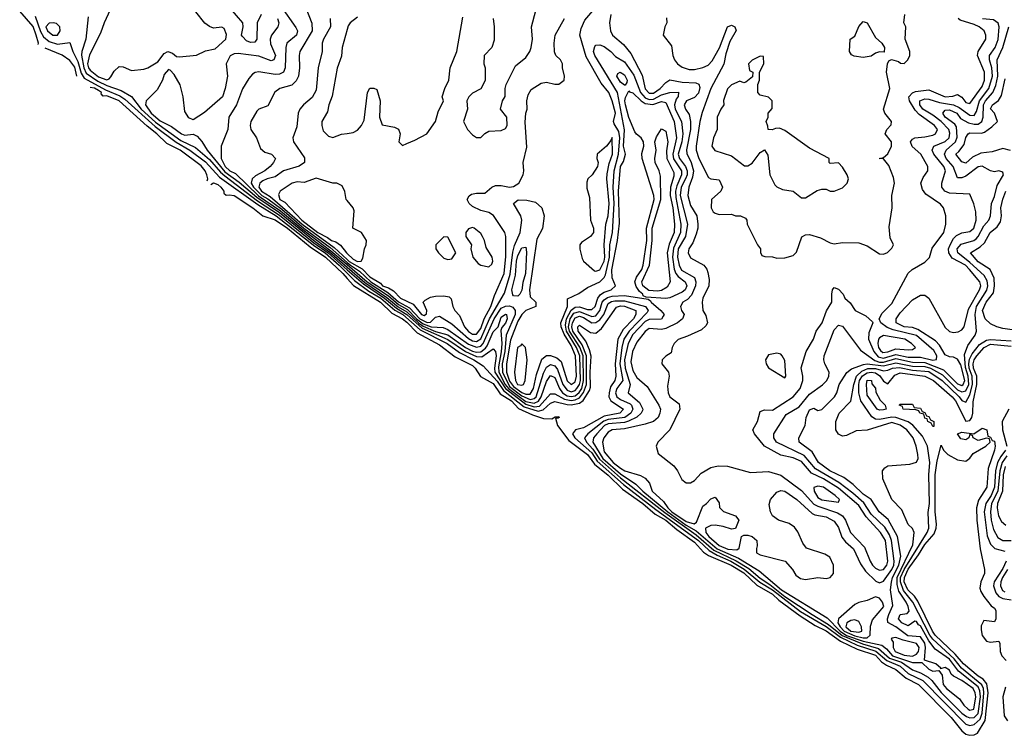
# Model space of a CAD drawing. Header units: inches. Extents: x 2601682 to 2755810, y 449311 to 584050.
# Tile 6 of 256: x 2648407 to 2653197, y 451623 to 455105. Entities that reach past the tile are written whole.
import ezdxf

# ---------------------------------------------------------------- set-up
doc = ezdxf.new("R2010")
doc.units = ezdxf.units.IN
doc.header["$MEASUREMENT"] = 0
doc.layers.add('C6445', color=7, linetype='Continuous')
doc.layers.add('C6455', color=7, linetype='Continuous')

msp = doc.modelspace()

# ---------------------------------------------------------------- linework, layer by layer
at = {"layer": 'C6445', "color": 2}
for points, elevation in [([(2649676.5, 455170), (2649750, 455066.8), (2649758.4, 455050), (2649754, 455030), (2649706.4, 454990), (2649701.1, 454970), (2649698.7, 454870), (2649690.2, 454849.8), (2649670, 454840.5), (2649650, 454838.3), (2649570, 454852), (2649552.7, 454847.3), (2649539.8, 454840.2), (2649520.9, 454819.1), (2649490, 454769), (2649461.6, 454690), (2649424, 454630), (2649419.1, 454570), (2649387.3, 454490), (2649386.4, 454430), (2649406.9, 454390), (2649429.3, 454370), (2649456.3, 454356.3), (2649568.2, 454248.2), (2649675.4, 454175.4), (2649784, 454084), (2649920.7, 453980.7), (2650000, 453913.1)], 18), ([(2649796.3, 455170), (2649828.5, 455088.5), (2649830.4, 455050), (2649770.4, 454950), (2649766, 454930), (2649768.2, 454870), (2649763, 454830), (2649751.9, 454808.1), (2649730, 454786.6), (2649672, 454770), (2649647.7, 454752.3), (2649614.8, 454685.2), (2649570.6, 454669.4), (2649559.8, 454660.2), (2649530.8, 454610), (2649527.3, 454590), (2649530.8, 454570), (2649558.8, 454530), (2649578, 454478), (2649599.8, 454459.8), (2649631.3, 454450), (2649650.6, 454430), (2649642, 454410), (2649624.9, 454390), (2649599.1, 454370), (2649554.4, 454345.6), (2649537.1, 454330), (2649533.4, 454310), (2649543.6, 454290), (2649585.1, 454250), (2649613.8, 454233.8), (2649682.4, 454182.4), (2649789.9, 454089.9), (2649916.5, 453996.5), (2650000, 453923.8)], 22), ([(2648495.8, 454984.2), (2648498, 454990), (2648487.6, 455030), (2648472, 455072), (2648406.7, 455146.7)], 2), ([(2648482.3, 455122.3), (2648508.3, 455048.3), (2648522.3, 455022.3), (2648550, 454999.3), (2648590, 454986.5), (2648650, 454994), (2648664.9, 454950), (2648690, 454901.7), (2648705.5, 454845.4), (2648720.4, 454820.4), (2648824.4, 454764.4), (2648894.1, 454734.1), (2648918.2, 454718.2), (2649065.8, 454585.8), (2649168.4, 454508.4), (2649233.8, 454470), (2649310, 454413), (2649378.5, 454338.5), (2649565, 454205), (2649654.8, 454150), (2649842.4, 454002.4), (2649892.7, 453970), (2649961.4, 453910), (2650000, 453871.7)], 6), ([(2648740.4, 455119.6), (2648728.8, 455010), (2648709.3, 454950.7), (2648707.7, 454932.3), (2648718, 454870), (2648730, 454844), (2648786.6, 454806.6), (2648830, 454784.8), (2648900.2, 454760.2), (2648951.3, 454731.3), (2648998.3, 454670), (2649067.1, 454607.1), (2649190, 454517.5), (2649262.6, 454482.6), (2649330, 454424.4), (2649383, 454363), (2649404.5, 454344.5), (2649563.6, 454223.6), (2649670, 454154.6), (2649838.6, 454018.6), (2649907.5, 453970), (2650000, 453888.6)], 10), ([(2648847.2, 455152.8), (2648817.1, 455090), (2648799.9, 455040.1), (2648746.4, 454933.6), (2648736.3, 454890), (2648741.4, 454870), (2648750, 454858.6), (2648790, 454827.7), (2648830, 454812), (2648842.7, 454817.3), (2648850, 454826.8), (2648865.9, 454854.1), (2648890, 454877.3), (2648910, 454876), (2648950, 454857.3), (2649010, 454864.9), (2649030, 454870.7), (2649079.5, 454900.5), (2649110, 454941), (2649128, 454950), (2649150, 454942.8), (2649170, 454926), (2649183.5, 454923.5), (2649267.2, 454932.8), (2649310, 454954), (2649357.5, 454962.5), (2649409, 455010), (2649413.6, 455033.6), (2649402, 455062), (2649390, 455069.2), (2649350, 455064.5), (2649330, 455071.8), (2649307.4, 455087.4), (2649263.3, 455143.3)], 14), ([(2649581.1, 455130), (2649562, 455090), (2649560.5, 455010), (2649550, 454996), (2649530, 454994), (2649510, 455002.9), (2649490, 455022.7), (2649486.3, 455030), (2649494, 455070), (2649491.8, 455090), (2649430, 455161.1)], 10), ([(2649661.1, 455110), (2649667, 455090), (2649663.1, 455070), (2649632.4, 455030), (2649625.7, 455010), (2649627.6, 454987.6), (2649651.7, 454930), (2649642.8, 454910), (2649630, 454904.7), (2649570, 454928.2), (2649470, 454940.9), (2649450, 454939), (2649430.8, 454929.2), (2649411.3, 454890), (2649417.3, 454830), (2649406, 454770), (2649392.7, 454730), (2649306.2, 454653.8), (2649250, 454618), (2649230, 454628), (2649210, 454658), (2649202, 454730), (2649187.3, 454787.3), (2649158, 454838), (2649139, 454859), (2649130, 454862), (2649110, 454838), (2649102, 454810), (2649075.6, 454764.4), (2649022, 454710), (2649019.1, 454690), (2649046.6, 454650), (2649090, 454612.5), (2649144.6, 454584.6), (2649194, 454550), (2649210, 454542.6), (2649250, 454547.7), (2649270, 454538.8), (2649292.7, 454512.8), (2649319.1, 454470), (2649405.3, 454365.3), (2649474.4, 454314.4), (2649560.6, 454240.6), (2649670, 454167.5), (2649844.9, 454024.9), (2649914.8, 453974.8), (2650000, 453901)], 14), ([(2649917.3, 455110), (2649918.4, 455070), (2649884.4, 455010), (2649878, 454990), (2649878, 454950), (2649859.5, 454870), (2649850, 454762), (2649830, 454726), (2649787.3, 454690), (2649770.3, 454669.7), (2649761.6, 454650), (2649755.8, 454584.2), (2649736, 454530), (2649738.8, 454510), (2649792.2, 454432.2), (2649793, 454410), (2649767.1, 454392.9), (2649690.7, 454370), (2649650, 454341.1), (2649610, 454330.8), (2649590, 454320.8), (2649575.6, 454310), (2649570.2, 454290), (2649583.9, 454270), (2649625.3, 454245.3), (2649780.9, 454110), (2649936.2, 453996.2), (2650000, 453937.5)], 26), ([(2650000, 455056.7), (2649975.5, 454970), (2649973.2, 454926.8), (2649950.7, 454869.3), (2649927.7, 454732.3), (2649910.8, 454690), (2649904, 454656), (2649876, 454610), (2649876, 454590), (2649884, 454564), (2649910, 454538), (2649930, 454531.3), (2649972.7, 454547.3), (2650000, 454551.6)], 30), ([(2648684.3, 454830), (2648674.7, 454874.7), (2648650, 454906), (2648613, 454933), (2648530, 454966)], 2), ([(2649319.3, 454320.7), (2649322.4, 454330), (2649317.6, 454350), (2649309.1, 454370), (2649290, 454393.2), (2649187, 454470), (2649123, 454503), (2649074.7, 454550), (2649026.5, 454586.5), (2648890.2, 454710), (2648830, 454734.3), (2648812.1, 454732.1), (2648803.8, 454743.8), (2648804.5, 454750), (2648790, 454760.5), (2648770, 454771.4), (2648750, 454775.2)], 2), ([(2649336.4, 454303.6), (2649350, 454310.4), (2649370, 454303.2), (2649386, 454290), (2649400.4, 454270), (2649400.4, 454260.4), (2649410.5, 454250.5), (2649426.5, 454253.5), (2649450, 454249.1), (2649541.3, 454190), (2649590, 454150.3), (2649650, 454130.7), (2649709.1, 454090), (2649819.9, 453999.9), (2649894.4, 453950), (2649979, 453870), (2650000, 453846.2)], 2), ([(2650000, 454224.4), (2649995.3, 454230), (2649989, 454269), (2649976.5, 454296.5), (2649949, 454309), (2649930, 454309.2), (2649850, 454334), (2649790, 454313.2), (2649756.5, 454316.5), (2649732, 454310), (2649674.8, 454270), (2649665.8, 454254.2), (2649673, 454230), (2649696.5, 454216.5), (2649779.4, 454130), (2649856.9, 454070), (2649904.8, 454044.8), (2649923, 454030), (2649944.8, 454024.8), (2649967.8, 454007.8), (2649996.4, 453970), (2650000, 453966.8)], 30)]:
    msp.add_lwpolyline(points, dxfattribs=dict(at, elevation=elevation))
at = {"layer": 'C6445', "color": 2, "elevation": 10}
msp.add_lwpolyline([(2648570, 455089.6), (2648550, 455087.3), (2648534.4, 455070), (2648541.7, 455050), (2648568, 455030), (2648590, 455029.1), (2648604.2, 455050), (2648602, 455070), (2648585.8, 455085.8)], close=True, dxfattribs=at)
at = {"layer": 'C6455', "color": 2}
for points, elevation in [([(2650000, 453923.8), (2650015.9, 453910), (2650060.7, 453880.7), (2650114.6, 453830), (2650198, 453778), (2650250, 453732.6), (2650303.2, 453703.2), (2650354.1, 453650), (2650390, 453632.1), (2650406.1, 453633.9), (2650430, 453657.1), (2650450, 453663.1), (2650510, 453624.4), (2650590, 453554.2), (2650610, 453541.9), (2650630, 453539), (2650650, 453551.3), (2650692.1, 453650), (2650765.6, 453774.4), (2650793.3, 453866.7), (2650805.5, 453974.5), (2650813.9, 454006.1), (2650841.6, 454070), (2650849.6, 454130), (2650845.6, 454150), (2650809.7, 454210.3), (2650832.1, 454227.9), (2650873.4, 454226.6), (2650916.7, 454216.7), (2650947, 454190), (2650958.3, 454150), (2650950.3, 454089.7), (2650922.5, 454037.5), (2650886.7, 453790), (2650890, 453756), (2650918, 453730), (2650918, 453710), (2650870, 453689.6), (2650850, 453669.7), (2650830, 453637.4), (2650794, 453546), (2650775.1, 453430), (2650775.9, 453390), (2650790, 453345.6), (2650810, 453319.4), (2650850, 453291.4), (2650870, 453282.9), (2650890, 453282.6), (2650906.3, 453310), (2650921, 453379), (2650947.2, 453452.8), (2650969.8, 453470.2), (2650990, 453470.2), (2651019.6, 453459.6), (2651041.1, 453441.1), (2651070, 453347.4), (2651090, 453330.3), (2651110, 453342.6), (2651116, 453370), (2651111.4, 453470), (2651090, 453519.3), (2651055.2, 453575.2), (2651041.4, 453610), (2651040.2, 453630), (2651071.6, 453710), (2651072.7, 453747.3), (2651127.8, 453772.2), (2651170, 453801.6), (2651230, 453830.2), (2651249.9, 453850.1), (2651256.3, 453863.7), (2651276.2, 453950), (2651278.4, 454010), (2651290.5, 454070), (2651299.4, 454210), (2651294.6, 454290), (2651299.6, 454370), (2651320.2, 454450), (2651326.9, 454530), (2651321.1, 454561.1), (2651298.6, 454598.6), (2651296.3, 454610), (2651305.3, 454650), (2651290, 454709.4), (2651273.3, 454750), (2651236.6, 454796.6), (2651163.5, 454923.5), (2651131.3, 455030), (2651138.2, 455061.8), (2651157.2, 455102.8), (2651214, 455170)], 22), ([(2650050, 455117.2), (2650014.8, 455090), (2650005.1, 455074.9), (2650000, 455056.7)], 30), ([(2650000, 454551.6), (2650030, 454556.3), (2650050, 454567.3), (2650069.3, 454590), (2650083.2, 454616.8), (2650099, 454750), (2650110, 454771.3), (2650130, 454772), (2650144.7, 454764.7), (2650161, 454710), (2650158, 454630), (2650170, 454594), (2650230, 454582), (2650250, 454572), (2650258, 454550), (2650252, 454510), (2650270, 454492), (2650290, 454502), (2650330, 454518), (2650388, 454550), (2650429, 454610), (2650443.2, 454656.8), (2650468, 454710), (2650462, 454730), (2650475.3, 454770), (2650495.3, 454810), (2650501.2, 454870), (2650533.2, 454950), (2650563.1, 455116.9)], 30), ([(2650710.8, 455110), (2650716, 455070), (2650715.3, 455004.7), (2650704.7, 454970), (2650666, 454930), (2650664.7, 454890), (2650671.3, 454870), (2650671.6, 454808.4), (2650650.7, 454769.3), (2650610, 454748), (2650592, 454730), (2650582, 454710), (2650586, 454670), (2650566.8, 454610), (2650586, 454570), (2650610, 454544.7), (2650630, 454531.3), (2650650, 454532), (2650670, 454552), (2650690, 454562), (2650750, 454566), (2650770, 454576), (2650779.3, 454590), (2650777.2, 454630), (2650746, 454670), (2650755.3, 454710), (2650768.4, 454731.6), (2650768.7, 454770), (2650774, 454790), (2650819.5, 454880.5), (2650870, 454921), (2650889.2, 454950), (2650896, 454970), (2650901.2, 455010), (2650897.2, 455070), (2650917.2, 455150)], 30), ([(2651283.1, 455130), (2651276.4, 455090), (2651280.5, 455050), (2651290.8, 455030), (2651344.2, 454984.2), (2651380.2, 454940.3), (2651434.6, 454834.6), (2651450, 454768.7), (2651470, 454746.8), (2651490, 454747.1), (2651523.5, 454770), (2651550, 454799.5), (2651570, 454812.7), (2651630, 454800.8), (2651697.2, 454797.2), (2651711.5, 454791.6), (2651715.6, 454775.6), (2651710, 454747.3), (2651690, 454725.6), (2651650.8, 454710), (2651640.4, 454690), (2651646.4, 454670), (2651663.6, 454643.6), (2651670.2, 454610.2), (2651670.2, 454570), (2651651.5, 454471.5), (2651653.2, 454453.2), (2651674, 454410), (2651684.6, 454370), (2651680.9, 454339.1), (2651662.3, 454290), (2651657, 454250), (2651670, 454200.7), (2651701.1, 454150), (2651707, 454110), (2651706.7, 454090), (2651698.9, 454061.1), (2651681.4, 454018.6), (2651663, 453990), (2651658.8, 453970), (2651670, 453946), (2651736, 453910), (2651750, 453891.3), (2651755.2, 453875.2), (2651761.1, 453841.1), (2651759.1, 453810), (2651731.3, 453750), (2651726.8, 453730), (2651730.8, 453690), (2651745.8, 453665.8), (2651754, 453630), (2651745.5, 453614.5), (2651723.8, 453596.2), (2651655.5, 453564.5), (2651610, 453549), (2651591, 453530), (2651581, 453510), (2651576, 453484), (2651550, 453468), (2651532, 453450), (2651531.3, 453430), (2651562.8, 453390), (2651566.8, 453370), (2651558.5, 453321.5), (2651561.6, 453290), (2651570.7, 453270), (2651615.5, 453235.5), (2651618.8, 453210), (2651570.6, 453110), (2651510.8, 453050), (2651502.8, 453030), (2651513.7, 452993.7), (2651590, 452934), (2651607.7, 452910), (2651627.7, 452867.7), (2651650, 452851), (2651670, 452851), (2651690, 452862.8), (2651722.4, 452897.6), (2651770, 452925.5), (2651805.4, 452934.6), (2651850, 452932.7), (2651962.4, 452902.4), (2652050, 452905.7), (2652110, 452888.8), (2652210, 452814.6), (2652270, 452748.2), (2652290, 452737.1), (2652385.5, 452705.5), (2652410.8, 452690.8), (2652424.4, 452670), (2652449, 452610), (2652517.8, 452537.8), (2652543.9, 452470), (2652556, 452450), (2652570, 452436), (2652590, 452426), (2652610, 452430.3), (2652625.7, 452450), (2652630.6, 452470), (2652619, 452570), (2652594.2, 452610), (2652525.8, 452685.8), (2652490, 452741.8), (2652390, 452824.8), (2652317.7, 452870), (2652259, 452899), (2652210, 452954.8), (2652170, 452973.6), (2652110, 452985.4), (2652029.8, 453029.8), (2651982.7, 453090), (2651973.2, 453110), (2651996, 453150), (2652010, 453198), (2652030, 453206), (2652070, 453205.5), (2652170.8, 453269.2), (2652204.2, 453310), (2652216.9, 453350), (2652217.6, 453370), (2652209.6, 453410.4), (2652234, 453490), (2652269.4, 453550), (2652282, 453590), (2652311.6, 453630), (2652331.5, 453688.5), (2652358, 453730), (2652358, 453770), (2652362, 453790), (2652370, 453802), (2652390, 453794), (2652414, 453770), (2652422, 453750), (2652446.8, 453726.8), (2652471.3, 453690), (2652523.5, 453663.5), (2652555.3, 453635.3), (2652558, 453630), (2652538.8, 453581.2), (2652537.3, 453550), (2652562.2, 453490), (2652584.1, 453464.1), (2652610, 453458.5), (2652670, 453476.2), (2652730, 453462.1), (2652790, 453463.5), (2652850, 453447.5), (2652867.9, 453452.1), (2652869.8, 453470), (2652855, 453495), (2652770, 453568.6), (2652655.8, 453595.8), (2652627, 453607), (2652596, 453630), (2652588.7, 453650), (2652602.9, 453677.1), (2652650, 453724), (2652730, 453871.3), (2652748.7, 453890), (2652810, 453924.7), (2652832.7, 453947.3), (2652846.8, 453993.2), (2652903.7, 454070), (2652912.3, 454110), (2652912.7, 454150), (2652901.2, 454190), (2652886.8, 454206.8), (2652816, 454256), (2652798.6, 454278.6), (2652792, 454310), (2652803.3, 454336.7), (2652825.1, 454370), (2652825.1, 454390), (2652791.3, 454450), (2652748.3, 454488.3), (2652740.7, 454510), (2652750, 454524), (2652762, 454530), (2652810, 454534.3), (2652850, 454543.7), (2652862.7, 454550), (2652871.6, 454570), (2652857.6, 454590), (2652783, 454643), (2652764.1, 454664.1), (2652736, 454710), (2652733, 454730), (2652750.8, 454749.2), (2652765.2, 454754.8), (2652830, 454764.2), (2652910, 454730.4), (2652947, 454733), (2652970, 454741), (2652990, 454727.3), (2653010, 454701.6), (2653030, 454697.1), (2653090, 454780.4), (2653101, 454810), (2653100.5, 454850), (2653067.6, 454930), (2653069.7, 454950.3), (2653107, 455010), (2653107, 455030), (2653099.5, 455050), (2653074.5, 455070), (2653050, 455081.5), (2652982.6, 455102.6), (2652973.3, 455110)], 22), ([(2651554.4, 455114.4), (2651554.8, 455090), (2651546, 455070), (2651538, 455030), (2651577.5, 454977.5), (2651584.9, 454930), (2651593.4, 454910), (2651607.3, 454890), (2651630, 454873.4), (2651663.4, 454863.4), (2651690, 454863.1), (2651730, 454872.4), (2651756.2, 454883.8), (2651776, 454904), (2651812, 454968), (2651850, 455070.7), (2651870, 455079.1), (2651886, 455070), (2651892.5, 455052.5), (2651861.7, 454998.3), (2651841.7, 454938.3), (2651832.1, 454887.9), (2651769.2, 454770.8), (2651727, 454653), (2651715.6, 454610), (2651697.4, 454490), (2651698, 454470), (2651710.3, 454430), (2651757.3, 454337.3), (2651770, 454330.7), (2651810, 454326), (2651826.8, 454290), (2651818, 454270), (2651772, 454230), (2651771, 454190), (2651781, 454170), (2651790, 454162.8), (2651810, 454157.3), (2651870, 454158.8), (2651890, 454151), (2651914, 454150), (2651938.8, 454138.8), (2651944.7, 454130), (2651946, 454110), (2651996, 454010), (2652011, 453990), (2652011.6, 453971.6), (2652018, 453958), (2652032.7, 453952.7), (2652068.7, 453951.3), (2652090, 453944.7), (2652130, 453946.8), (2652170, 453957.3), (2652186.8, 453973.2), (2652212.3, 454047.7), (2652230, 454057.3), (2652250, 454059.1), (2652303.4, 454043.4), (2652350, 454018.8), (2652370, 454014.8), (2652410, 454021), (2652490, 454019.1), (2652530, 454004), (2652590, 453966), (2652610, 453964.7), (2652628.4, 453971.6), (2652650, 453994), (2652658, 454010), (2652642.7, 454042.7), (2652637, 454097), (2652651.6, 454190), (2652649.4, 454250), (2652662.7, 454310), (2652657.5, 454337.5), (2652635.5, 454395.5), (2652610, 454428), (2652588, 454430), (2652610, 454434), (2652630, 454452), (2652648.7, 454490), (2652648.7, 454510), (2652618, 454550), (2652626, 454570), (2652647.3, 454592.7), (2652648, 454610), (2652615.3, 454650), (2652609, 454670), (2652640.9, 454770), (2652623.7, 454850), (2652629, 454891), (2652635.3, 454904.7), (2652648, 454912), (2652682, 454902), (2652692.7, 454892.7), (2652710, 454892), (2652728, 454910), (2652738, 454930), (2652738, 454950), (2652715.3, 455010), (2652718, 455070), (2652709, 455090), (2652714, 455130)], 26), ([(2650000, 453937.5), (2650010, 453928.3), (2650072.4, 453892.4), (2650110, 453854), (2650162.5, 453822.5), (2650172.7, 453810), (2650200.9, 453800.9), (2650225.5, 453785.5), (2650259.5, 453750), (2650320.6, 453720.6), (2650362, 453670), (2650374.4, 453665.6), (2650386.8, 453673.2), (2650387.3, 453690), (2650369, 453730), (2650379.3, 453740.7), (2650405.8, 453754.2), (2650430, 453759.3), (2650470, 453762), (2650496.3, 453756.3), (2650506.8, 453746.8), (2650514.8, 453710), (2650524, 453690), (2650546, 453666), (2650571.4, 453610), (2650590, 453588.4), (2650610, 453574.4), (2650630, 453574.9), (2650650, 453603.1), (2650666.3, 453650), (2650699.1, 453710), (2650717.1, 453762.9), (2650764.5, 453870), (2650772.4, 453952.4), (2650771.6, 454050), (2650766.6, 454070), (2650712.3, 454152.3), (2650690, 454166), (2650650, 454176), (2650610, 454196), (2650593.2, 454210), (2650584, 454230), (2650592.9, 454247.1), (2650604.8, 454255.2), (2650630, 454260.7), (2650670, 454261), (2650704, 454290), (2650722.4, 454297.6), (2650750, 454298), (2650790, 454290.6), (2650810, 454293.4), (2650836, 454310), (2650856, 454350), (2650859.3, 454370), (2650856, 454410), (2650874.9, 454485.1), (2650865.8, 454605.8), (2650869.6, 454650), (2650876, 454670), (2650874.5, 454710), (2650880.5, 454739.5), (2650895.5, 454764.5), (2650943.2, 454796.8), (2650970, 454800.7), (2651010, 454791.3), (2651030, 454791.3), (2651055.3, 454810), (2651058, 454830), (2651048, 454870), (2651048, 454890), (2651038, 454910), (2651015.3, 454930), (2651009.3, 454949.3), (2651006.6, 454990), (2651012, 455030), (2651058, 455110)], 26), ([(2650000, 453913.1), (2650097.5, 453830), (2650200.7, 453760.7), (2650250, 453719.1), (2650294, 453694), (2650337.9, 453650), (2650370, 453625.3), (2650409.2, 453610.8), (2650466.7, 453606.7), (2650490, 453598.2), (2650590, 453525.6), (2650630, 453510.8), (2650650, 453516.3), (2650662.3, 453530), (2650714.7, 453650), (2650750, 453701.5), (2650770, 453711.4), (2650790, 453712.9), (2650805.4, 453705.4), (2650818.2, 453690), (2650817.7, 453670), (2650773.9, 453570), (2650767, 453490), (2650754.4, 453430), (2650756, 453390), (2650790, 453320.3), (2650850, 453274.6), (2650890, 453256.3), (2650910, 453260.9), (2650919.1, 453270), (2650954.6, 453385.4), (2650970, 453413.4), (2650990, 453426.5), (2651010, 453420.9), (2651023.4, 453403.3), (2651050.1, 453330), (2651070, 453302.2), (2651090, 453294.8), (2651110, 453301.3), (2651118.1, 453310), (2651130.9, 453329.1), (2651134.9, 453350), (2651131.6, 453470), (2651115.6, 453510), (2651066.9, 453590), (2651061.6, 453618.4), (2651067.8, 453650), (2651090, 453691.1), (2651110, 453706.3), (2651130, 453707.8), (2651170, 453695.5), (2651190, 453694.7), (2651206.2, 453710), (2651219.3, 453750), (2651232.4, 453767.6), (2651250, 453779.6), (2651285.2, 453790), (2651305.2, 453810), (2651288.7, 453848.7), (2651287.8, 453887.8), (2651315.4, 454030), (2651324.6, 454115.4), (2651320.7, 454270), (2651329.9, 454390), (2651344.6, 454415.4), (2651354.3, 454450), (2651345, 454490), (2651348.6, 454568.6), (2651314.8, 454750), (2651205.6, 454930), (2651198.5, 454950), (2651205.2, 454974.8), (2651210, 454980.5), (2651230, 454982.4), (2651250, 454974), (2651283, 454950), (2651306, 454926), (2651350, 454900.3), (2651395, 454835), (2651427.1, 454750), (2651450, 454724.6), (2651470, 454717.2), (2651490, 454718.5), (2651530, 454739), (2651570, 454751.5), (2651611.5, 454751.6), (2651610.5, 454730.5), (2651601.3, 454718.7), (2651593, 454690), (2651596.3, 454670), (2651626.4, 454610), (2651632.9, 454550), (2651628.7, 454510), (2651610.2, 454450), (2651616.2, 454430), (2651646.2, 454390), (2651653.9, 454370), (2651653.6, 454350), (2651646.8, 454330), (2651625.3, 454290), (2651620.7, 454250), (2651655.2, 454110), (2651645.4, 454050), (2651611.1, 453990), (2651606.5, 453950), (2651615.4, 453910), (2651626.2, 453886.2), (2651690.3, 453850), (2651696.1, 453830), (2651694.4, 453810), (2651676, 453764), (2651656, 453744), (2651633, 453730), (2651622, 453710), (2651626.8, 453690), (2651639.1, 453670), (2651630.8, 453650), (2651607.3, 453630), (2651550, 453602.2), (2651530, 453598), (2651470, 453603), (2651450, 453587.3), (2651410, 453536.2), (2651387.6, 453490), (2651379.9, 453439.9), (2651390, 453397.3), (2651410, 453363.1), (2651459.6, 453319.6), (2651516.4, 453230), (2651523.8, 453210), (2651521.6, 453190), (2651513, 453170), (2651490.3, 453149.7), (2651450, 453136.4), (2651350, 453113.6), (2651290, 453109.6), (2651270, 453097.6), (2651248.7, 453070), (2651242.4, 453050), (2651250, 453002), (2651294.7, 452950), (2651330, 452922.9), (2651350.7, 452910), (2651427, 452887), (2651450, 452874.8), (2651470.4, 452850.4), (2651483.8, 452810), (2651539.8, 452759.8), (2651559.8, 452730), (2651580.1, 452710), (2651650, 452663.1), (2651687.8, 452652.2), (2651700.1, 452659.9), (2651730, 452738), (2651748, 452750), (2651770, 452774), (2651790, 452782), (2651810, 452754), (2651812, 452732), (2651831.6, 452711.6), (2651890, 452691.3), (2651906, 452670), (2651890, 452628.7), (2651870, 452625.2), (2651830, 452639), (2651790, 452646), (2651770, 452643.7), (2651742.8, 452630), (2651744.9, 452610), (2651759.7, 452590), (2651810, 452545.6), (2651852.2, 452527.8), (2651895.2, 452524.8), (2651907, 452533), (2651919, 452590), (2651930, 452597.3), (2651950, 452596.3), (2651970.3, 452590.3), (2651992.7, 452570), (2651995.5, 452544.5), (2651991, 452531), (2651992, 452510), (2652010, 452501), (2652130.4, 452470.4), (2652166, 452430), (2652182.5, 452402.5), (2652205.8, 452385.8), (2652230, 452381.6), (2652290, 452391), (2652330, 452385.5), (2652350, 452390.8), (2652366, 452410), (2652366.6, 452450), (2652349.2, 452490), (2652324.7, 452504.7), (2652234.2, 452534.2), (2652217.2, 452557.2), (2652192.8, 452612.8), (2652176.4, 452636.4), (2652150, 452654), (2652099, 452670), (2652069.3, 452690), (2652059.3, 452710), (2652053.6, 452746.4), (2652059, 452770), (2652090, 452806), (2652110, 452813.4), (2652130, 452810.4), (2652187.3, 452770), (2652261.7, 452701.7), (2652275.1, 452695.1), (2652330, 452686), (2652370, 452664.4), (2652390, 452634), (2652406.5, 452586.5), (2652424, 452564), (2652463.8, 452530), (2652497.7, 452457.8), (2652521.6, 452421.6), (2652572.5, 452372.5), (2652590, 452365.3), (2652610, 452372.9), (2652650.5, 452430), (2652659.5, 452450), (2652662.2, 452470), (2652648.5, 452570), (2652638.4, 452598.4), (2652615.3, 452635.3), (2652550, 452699.2), (2652513.7, 452753.7), (2652460.6, 452800.6), (2652392.9, 452852.9), (2652279.2, 452919.2), (2652223.8, 452983.8), (2652089.6, 453050), (2652075.6, 453070), (2652075.6, 453090), (2652136.6, 453183.4), (2652198.5, 453221.5), (2652250, 453282), (2652312.3, 453327.8), (2652333.3, 453350), (2652343.6, 453370), (2652345.1, 453390), (2652324.5, 453430), (2652319.5, 453450), (2652320.7, 453470), (2652370, 453596), (2652390, 453618.8), (2652410, 453614), (2652497, 453497), (2652566.9, 453446.8), (2652590, 453438.9), (2652610, 453439.2), (2652670, 453455.9), (2652750, 453438.4), (2652810, 453437.6), (2652901.8, 453401.8), (2652970, 453332.7), (2652990, 453325.4), (2652996.4, 453330), (2653005.4, 453350), (2652985.2, 453425.2), (2652970, 453452.6), (2652950, 453463.5), (2652930, 453465.1), (2652910, 453474.7), (2652881.6, 453521.6), (2652862.8, 453542.8), (2652777.2, 453597.2), (2652750, 453606.9), (2652710, 453610.9), (2652671.6, 453630), (2652671.5, 453650), (2652690, 453679.3), (2652750, 453742), (2652790, 453763.8), (2652810, 453764.9), (2652830.3, 453750.3), (2652910, 453607.3), (2652930, 453588.4), (2652950, 453583.1), (2652973.4, 453586.6), (2652990, 453595.5), (2653001.6, 453610), (2653023.6, 453696.4), (2653076, 453790), (2653082.6, 453810), (2653078.5, 453830), (2653028.5, 453890), (2653008, 453910), (2652944.4, 453944.4), (2652927.4, 453970), (2652926.4, 453990), (2652934, 454010), (2652950, 454039.5), (2652964.6, 454055.4), (2652990, 454067.4), (2653030, 454073.7), (2653049.6, 454090), (2653059.7, 454130), (2653058.4, 454170), (2653049.5, 454209.5), (2653030, 454255.3), (2652930, 454261.5), (2652907.6, 454270), (2652894, 454290), (2652893.5, 454310), (2652911.1, 454370), (2652902.6, 454390), (2652854.7, 454450), (2652846.3, 454470), (2652855.1, 454490), (2652910, 454512.9), (2652929.7, 454530), (2652932.8, 454552.8), (2652927.7, 454570), (2652889.8, 454610), (2652850, 454640.9), (2652801.5, 454670), (2652786.8, 454690), (2652786.6, 454710), (2652810, 454719.1), (2652830, 454718.6), (2652882.1, 454702.1), (2652950, 454690.2), (2652977.1, 454677.1), (2653030, 454640.7), (2653050, 454638.7), (2653062.5, 454657.5), (2653077.2, 454710), (2653121.4, 454770), (2653140.2, 454830), (2653136.8, 454870), (2653125.1, 454910), (2653125.4, 454930), (2653153.3, 454970), (2653168.1, 455008.1), (2653172.8, 455070), (2653167.9, 455087.9), (2653144.4, 455104.4), (2653091.5, 455108.4)], 18), ([(2650000, 453901), (2650086.3, 453826.3), (2650193.8, 453753.8), (2650248, 453708), (2650290, 453683.4), (2650348.3, 453628.3), (2650370, 453613.3), (2650430, 453588.5), (2650490, 453570.8), (2650576.3, 453510), (2650610, 453492.8), (2650630, 453487.9), (2650650, 453489.5), (2650673.5, 453506.5), (2650681.9, 453518.1), (2650710, 453586.7), (2650735.3, 453610), (2650750, 453657.6), (2650770, 453672.8), (2650775.5, 453670), (2650779, 453650), (2650770, 453628), (2650752.1, 453607.9), (2650747.7, 453592.3), (2650752, 453530), (2650749.5, 453489.5), (2650736.1, 453416.1), (2650738.6, 453390), (2650769.1, 453330), (2650784.3, 453310), (2650870, 453247), (2650910, 453238.5), (2650931.7, 453248.3), (2650944.2, 453270), (2650970, 453343.8), (2650990, 453373.1), (2651010, 453363.8), (2651033, 453310), (2651048.4, 453290), (2651070, 453274.5), (2651090, 453270.7), (2651110, 453275.4), (2651129.2, 453290.8), (2651141.1, 453310), (2651150.3, 453349.7), (2651147.9, 453470), (2651131.8, 453511.8), (2651082.1, 453590), (2651077.2, 453610), (2651085.2, 453650), (2651103.6, 453676.4), (2651130, 453685.5), (2651190, 453660.9), (2651210, 453664.1), (2651229, 453690), (2651241.2, 453730), (2651250, 453742.6), (2651266.6, 453753.4), (2651290, 453759.2), (2651350, 453762.5), (2651464.8, 453744.8), (2651476.5, 453736.5), (2651478.4, 453730), (2651526.7, 453690), (2651541.6, 453670), (2651538.3, 453661.7), (2651530, 453648.3), (2651470, 453645.5), (2651450, 453635.7), (2651390, 453573.6), (2651366.7, 453530), (2651350.1, 453450), (2651352.3, 453410), (2651376.9, 453330), (2651367.7, 453290), (2651422.9, 453242.9), (2651438.4, 453210), (2651436.7, 453203.3), (2651430.6, 453190), (2651408.8, 453171.2), (2651368.7, 453151.3), (2651350, 453145.2), (2651270, 453138.4), (2651251.6, 453130), (2651214, 453090), (2651198.2, 453070), (2651195.4, 453050), (2651243.8, 452970), (2651330, 452894.4), (2651404.8, 452844.8), (2651439.1, 452810), (2651559.9, 452710), (2651650, 452645), (2651697.7, 452617.7), (2651800.1, 452530), (2651904.8, 452484.8), (2652003.9, 452423.9), (2652113, 452330), (2652335, 452195), (2652398.5, 452130), (2652428.9, 452108.9), (2652510, 452080.2), (2652601.1, 452061.1), (2652623.9, 452043.9), (2652652.7, 452010), (2652750, 451977.1), (2652796.3, 451976.3), (2652830, 451944.6), (2652850, 451935.5), (2652878, 451938), (2652895.3, 451915.3), (2652899.5, 451870), (2652915.3, 451850), (2652979.7, 451799.7), (2653000.3, 451770), (2653021.6, 451750), (2653030, 451745.5), (2653049, 451750), (2653058.4, 451810), (2653056, 451830), (2653045.4, 451850), (2652991.2, 451890), (2652950.7, 451910.7), (2652939.6, 451919.6), (2652930, 451939), (2652910, 451953.2), (2652886, 451946), (2652888, 451950), (2652864, 451970), (2652808.7, 451988.7), (2652814, 452050), (2652810, 452071.2), (2652790, 452102.7), (2652727.4, 452107.4), (2652670, 452150.7), (2652631.2, 452171.2), (2652629.6, 452189.6), (2652635.1, 452210), (2652655.2, 452255.2), (2652643.6, 452330), (2652648.5, 452368.5), (2652654.1, 452390), (2652684.6, 452450), (2652694.6, 452494.6), (2652677.6, 452590), (2652632.4, 452672.4), (2652588.2, 452710), (2652549.8, 452769.8), (2652510, 452795.4), (2652462.7, 452842.7), (2652416.5, 452876.5), (2652348.3, 452910), (2652293, 452950), (2652262.8, 453002.8), (2652199.3, 453050), (2652197.2, 453070), (2652229, 453130), (2652233.2, 453170), (2652250, 453206), (2652270, 453214), (2652290, 453202.8), (2652310, 453207.7), (2652371.5, 453270), (2652382.4, 453290), (2652394, 453330), (2652431.5, 453388.5), (2652454.3, 453405.7), (2652512.9, 453427.1), (2652530, 453430.2), (2652610, 453420.1), (2652670, 453435.7), (2652750, 453419.4), (2652810, 453418.2), (2652837.6, 453410), (2652896.3, 453376.3), (2652970, 453304.6), (2652990, 453293.4), (2653010, 453298.6), (2653024.3, 453330), (2653022.2, 453370), (2653007.8, 453412.2), (2653004.4, 453475.6), (2653019.7, 453520.3), (2653055.1, 453570), (2653062, 453590), (2653054.8, 453670), (2653061.6, 453710), (2653111.9, 453788.1), (2653117.4, 453810), (2653113.9, 453833.9), (2653099.6, 453859.6), (2653030, 453924.2), (2652971.1, 453970), (2652968.7, 453990), (2652988.1, 454011.9), (2653049.4, 454030), (2653060.6, 454039.4), (2653070.8, 454050), (2653098.3, 454101.7), (2653122.4, 454130), (2653129.7, 454150), (2653135.6, 454210), (2653150, 454244), (2653162.3, 454297.8), (2653193.6, 454350), (2653190, 454362), (2653184.7, 454364.7), (2653170, 454369), (2653150, 454365.2), (2653130, 454369.2), (2653090, 454391.6), (2653070, 454389.5), (2653010, 454343), (2652990, 454335.1), (2652970, 454336), (2652948.8, 454390), (2652913.8, 454430), (2652906.8, 454450), (2652914.8, 454470), (2652960.3, 454510), (2652967.4, 454532.6), (2652964.1, 454584.1), (2652956.1, 454596.1), (2652909.8, 454630), (2652898.3, 454650), (2652910, 454664.9), (2652930, 454665.8), (2652966, 454650), (2652984.8, 454624.8), (2653023.9, 454603.9), (2653050, 454596.3), (2653070, 454597.2), (2653088.3, 454610), (2653094.6, 454630), (2653096.3, 454690), (2653106, 454710), (2653142, 454750), (2653155.8, 454784.2), (2653165.2, 454830), (2653163.2, 454910), (2653189.8, 454970), (2653218.9, 455070)], 14), ([(2653227.8, 454467.8), (2653190, 454478), (2653138, 454462), (2653083.8, 454456.2), (2653043.4, 454436.6), (2653010, 454407.6), (2652990, 454414), (2652961.2, 454450), (2652976.9, 454463.1), (2653002.7, 454497.3), (2653010, 454531.3), (2653021.2, 454550), (2653030, 454554), (2653086.6, 454553.4), (2653101.6, 454558.4), (2653137, 454583), (2653164, 454610), (2653149.5, 454649.5), (2653130, 454671.3), (2653139.3, 454690), (2653168.3, 454711.7), (2653184.4, 454735.6), (2653202, 454818)], 10), ([(2653290, 453587.2), (2653190, 453603.1), (2653161.2, 453610), (2653130, 453625.4), (2653104.7, 453650), (2653091.6, 453690), (2653108.5, 453730), (2653144.4, 453775.6), (2653149.8, 453810), (2653147.8, 453847.8), (2653128.7, 453888.7), (2653070, 453926.9), (2653032.3, 453970), (2653080.5, 453999.5), (2653101.5, 454018.6), (2653128.2, 454070), (2653162.6, 454097.4), (2653178.6, 454121.4), (2653184.2, 454150), (2653180.5, 454190), (2653190, 454231), (2653205.1, 454270)], 10), ([(2650000, 453966.8), (2650030, 453940.3), (2650050, 453928.7), (2650068, 453930), (2650075.5, 453944.5), (2650084, 453990), (2650093.2, 454010), (2650094, 454030), (2650070, 454068.7), (2650028, 454090), (2650034.6, 454174.6), (2650028.7, 454190), (2650000, 454224.4)], 30), ([(2650000, 453888.6), (2650079, 453819), (2650182.3, 453750), (2650240.5, 453700.5), (2650290, 453670.7), (2650364.2, 453604.2), (2650489.4, 453549.4), (2650576, 453490), (2650630, 453465.7), (2650655.3, 453464.7), (2650710, 453503.7), (2650721.7, 453490), (2650725.2, 453470), (2650716.3, 453410), (2650719.3, 453390), (2650769.8, 453309.8), (2650870, 453233.5), (2650910, 453221.3), (2650935.2, 453224.8), (2650990, 453284.9), (2651010, 453284.2), (2651057.8, 453257.8), (2651090, 453252), (2651110, 453255), (2651130, 453264.7), (2651149.9, 453290.1), (2651165.2, 453330), (2651164.8, 453470), (2651143, 453523), (2651098.4, 453590), (2651093.4, 453610), (2651096.4, 453630), (2651110, 453654.8), (2651130, 453662.7), (2651150, 453655.7), (2651190, 453630.2), (2651210, 453631), (2651230, 453644.5), (2651248.4, 453670), (2651270, 453723.6), (2651286.2, 453733.8), (2651302.9, 453737.1), (2651350, 453737.5), (2651451.5, 453710), (2651465.2, 453690), (2651459.4, 453680.6), (2651371.8, 453590), (2651346.7, 453550), (2651336.8, 453510), (2651327.3, 453430), (2651340.6, 453350), (2651312.6, 453310), (2651305.4, 453290), (2651311.4, 453270), (2651330, 453256.3), (2651376.4, 453236.4), (2651383.6, 453230), (2651390.2, 453210), (2651380.2, 453190), (2651350.5, 453169.5), (2651270, 453160.1), (2651248.3, 453151.7), (2651171.6, 453090), (2651154.9, 453070), (2651164.6, 453050), (2651195.4, 453015.4), (2651227.2, 452967.2), (2651330, 452875.4), (2651546.2, 452706.2), (2651698.1, 452598.1), (2651784.3, 452524.3), (2651892.4, 452472.4), (2651953.9, 452433.9), (2652010, 452386.9), (2652056.9, 452356.9), (2652130, 452298.8), (2652261.7, 452210), (2652341.9, 452161.9), (2652408.8, 452108.7), (2652507.1, 452067.1), (2652585, 452045), (2652638.8, 451998.8), (2652697.9, 451977.9), (2652750, 451940.6), (2652790, 451927.1), (2652826.4, 451906.4), (2652844.2, 451890), (2652890, 451831.1), (2652990, 451731.2), (2653013.9, 451713.9), (2653030, 451707.7), (2653050, 451708.7), (2653070.6, 451729.4), (2653080.8, 451810), (2653078.6, 451838.6), (2653070, 451859.4), (2652974.6, 451934.6), (2652930, 451993.6), (2652861.2, 452041.2), (2652830, 452082.4), (2652790, 452154.7), (2652780.6, 452160.6), (2652770, 452177), (2652762.5, 452177.5), (2652730, 452155.1), (2652698.4, 452170), (2652682.4, 452190), (2652690, 452210.4), (2652725.2, 452214.8), (2652733.8, 452226.2), (2652729.7, 452250), (2652720.3, 452270), (2652684.9, 452324.9), (2652676.4, 452356.4), (2652675.8, 452390), (2652752.5, 452550), (2652758, 452610), (2652750, 452628.7), (2652730, 452648), (2652699.5, 452719.5), (2652649.4, 452770), (2652606, 452870), (2652605.2, 452910), (2652615.5, 452924.5), (2652630, 452933.4), (2652738, 452942), (2652770, 452952), (2652779, 452970), (2652777.2, 452990), (2652769.2, 453030), (2652754.3, 453070), (2652723.6, 453110), (2652690, 453131.6), (2652650, 453144.4), (2652530, 453107.6), (2652476.3, 453103.7), (2652430, 453081.2), (2652410, 453079), (2652390, 453088.7), (2652377.2, 453110), (2652378, 453150), (2652394.5, 453190), (2652451.3, 453248.7), (2652464.6, 453330), (2652477.7, 453370), (2652504.7, 453395.3), (2652532.9, 453407.1), (2652570, 453407.7), (2652610, 453396.3), (2652630, 453398.9), (2652652.7, 453410), (2652687.6, 453412.4), (2652750, 453400.1), (2652830, 453392.3), (2652895.4, 453350), (2652977.7, 453270), (2652990, 453251.5), (2653010, 453243.1), (2653030, 453279.5), (2653043.1, 453330), (2653040.9, 453370), (2653026.7, 453410), (2653024.3, 453430), (2653027.2, 453452.8), (2653040.2, 453479.8), (2653076.2, 453523.8), (2653110, 453545.1), (2653130, 453548.5), (2653230, 453542.7)], 10), ([(2650000, 453871.7), (2650036, 453836), (2650104.7, 453784.7), (2650163.1, 453750), (2650231.8, 453691.8), (2650271.1, 453670), (2650355.2, 453595.2), (2650486.4, 453530), (2650546, 453486), (2650616.9, 453450), (2650661.4, 453421.4), (2650730, 453345.9), (2650760.5, 453300.5), (2650861.8, 453221.8), (2650930, 453200.7), (2650953.9, 453206.1), (2650990, 453239.7), (2651010, 453247.5), (2651070, 453232.3), (2651090, 453231.6), (2651130, 453239.1), (2651148.2, 453251.8), (2651178.7, 453301.3), (2651183.5, 453316.5), (2651182, 453390), (2651187.1, 453467.1), (2651179, 453499), (2651160.8, 453540.8), (2651123.8, 453590), (2651122.4, 453610), (2651130, 453618.4), (2651183.4, 453583.4), (2651210, 453579.3), (2651237.3, 453602.7), (2651310, 453706.7), (2651330, 453712.5), (2651350, 453710.9), (2651404.9, 453690), (2651404.4, 453670), (2651393.6, 453650), (2651342.4, 453597.6), (2651316.8, 453550), (2651303.2, 453430), (2651308, 453370), (2651302.7, 453350), (2651281, 453319), (2651274, 453290), (2651273.8, 453270), (2651282.3, 453250), (2651344.9, 453210), (2651327.3, 453190), (2651250, 453175.6), (2651150, 453119.3), (2651110.2, 453109.8), (2651096, 453090), (2651108.3, 453070), (2651190, 452997.4), (2651217.1, 452957.1), (2651344, 452844), (2651502.1, 452722.1), (2651710, 452571.4), (2651761.8, 452521.8), (2651799.6, 452499.6), (2651867, 452470), (2651931.6, 452431.6), (2652007.3, 452367.2), (2652070, 452330.1), (2652206, 452226), (2652330, 452151.5), (2652400.2, 452100.1), (2652481.6, 452061.6), (2652572.5, 452032.5), (2652626.2, 451986.2), (2652690, 451959.5), (2652730, 451923.5), (2652800.2, 451890), (2653010, 451676.9), (2653030, 451671.2), (2653050, 451675.9), (2653079.3, 451700.7), (2653089.4, 451730), (2653098.4, 451830), (2653096.6, 451850), (2653088.7, 451868.7), (2652988.9, 451948.9), (2652954.1, 451994.1), (2652850, 452090.6), (2652835.8, 452110), (2652751.7, 452270), (2652706.9, 452326.9), (2652691.8, 452370), (2652692.8, 452390), (2652709.9, 452430.1), (2652821.5, 452610), (2652829.7, 452630), (2652827.1, 452707.1), (2652833.3, 452750), (2652830.6, 452890), (2652835.6, 452950), (2652823.1, 453030), (2652799.2, 453079.2), (2652752.4, 453132.4), (2652730, 453148), (2652670, 453169.2), (2652649.5, 453170.5), (2652590, 453159.1), (2652570, 453161.2), (2652552, 453172), (2652498.6, 453250), (2652489.3, 453289.3), (2652489.3, 453330), (2652493.1, 453350), (2652507.6, 453372.4), (2652530, 453385.8), (2652550, 453390.6), (2652570, 453387.1), (2652591.7, 453371.7), (2652610, 453346.4), (2652630, 453333), (2652664.8, 453375.2), (2652690, 453386.2), (2652810.5, 453370), (2652852.7, 453350), (2652943.6, 453270), (2652959.3, 453250), (2653010, 453150.8), (2653030, 453154), (2653039.6, 453170), (2653044.2, 453190), (2653046, 453246), (2653063.8, 453330), (2653063, 453370), (2653047.7, 453410), (2653046.4, 453430), (2653050.7, 453450), (2653063.4, 453470), (2653098.8, 453510), (2653130, 453525.9), (2653230, 453516.2)], 6), ([(2650000, 453846.2), (2650031.1, 453811.1), (2650161.6, 453730), (2650217.4, 453677.4), (2650268.8, 453650), (2650290, 453633.2), (2650341.4, 453581.4), (2650450, 453523.2), (2650524.7, 453464.7), (2650610, 453422.3), (2650623.1, 453410), (2650649, 453369), (2650710, 453335), (2650745.1, 453285.1), (2650799.7, 453250), (2650833.6, 453213.6), (2650902.3, 453182.3), (2650955.9, 453164.1), (2650996.5, 453163.5), (2651012, 453172), (2651030, 453174), (2651032, 453170), (2651026, 453166), (2651014, 453166), (2651023, 453130), (2651078.1, 453058.1), (2651170, 452988.9), (2651202.7, 452942.7), (2651270, 452888), (2651340.1, 452820.1), (2651439.1, 452750), (2651499.2, 452699.2), (2651551, 452670), (2651604.3, 452624.3), (2651690, 452562.9), (2651733.9, 452513.9), (2651758.1, 452498.1), (2651868.9, 452450), (2651930, 452412.7), (2651993.5, 452353.5), (2652069.2, 452310), (2652101, 452281), (2652203.8, 452203.8), (2652277.4, 452157.4), (2652330, 452130.6), (2652400.7, 452080.7), (2652481.3, 452041.3), (2652570, 452012.8), (2652600.4, 451980.4), (2652623.5, 451963.5), (2652670, 451942.9), (2652720.6, 451900.6), (2652779.6, 451870), (2652938.6, 451710), (2652990, 451644.2), (2653010, 451627.6), (2653030, 451622.8), (2653050, 451624.9), (2653066.4, 451633.6), (2653104.7, 451695.3), (2653118.5, 451830), (2653112.5, 451872.5), (2653095.2, 451895.2), (2653069.8, 451910), (2652998, 451970), (2652958.1, 452018.1), (2652861, 452110), (2652847.2, 452130), (2652775.9, 452275.9), (2652759.6, 452299.6), (2652728.1, 452330), (2652710.6, 452370), (2652712.5, 452390), (2652730, 452431), (2652779.8, 452500.2), (2652810, 452551.2), (2652856.4, 452603.6), (2652866.3, 452630), (2652868.2, 452650), (2652860.7, 452710), (2652861.6, 452890), (2652870, 452958), (2652890, 453034), (2652902, 453010), (2652922, 452990), (2652970, 452964), (2653010, 452956), (2653030, 452971.3), (2653046.6, 452993.4), (2653108, 453030), (2653128, 453050), (2653126, 453066), (2653110, 453068), (2653070, 453058), (2653046, 453070), (2653042, 453082), (2653030, 453086), (2653024.7, 453070), (2653010, 453061.2), (2653002, 453062), (2652986, 453066), (2652969.5, 453090.5), (2652990, 453097.1), (2653049.5, 453090.5), (2653090, 453117.3), (2653112, 453110), (2653118, 453078), (2653130, 453074), (2653138, 453058), (2653150, 453054), (2653153.4, 453030), (2653150.4, 453010), (2653118.4, 452921.6), (2653112.9, 452830), (2653072.3, 452767.7), (2653062.6, 452730), (2653063.7, 452670), (2653080.4, 452530), (2653101, 452430), (2653100.7, 452410), (2653083, 452370), (2653078.5, 452338.5), (2653082.4, 452322.4), (2653097.5, 452297.5), (2653133.2, 452253.2), (2653150, 452242), (2653156, 452230), (2653156.3, 452190), (2653150, 452175.3), (2653098, 452182), (2653084, 452156), (2653084.7, 452135.3), (2653089.1, 452109.1), (2653110, 452081.6), (2653130, 452076.3), (2653170, 452081), (2653175.5, 452070), (2653177.6, 452030), (2653185.7, 452010), (2653206.1, 451986.1)], 2), ([(2653219.8, 453210), (2653187, 453150), (2653187.8, 453110), (2653210.2, 453030)], 6), ([(2653202.9, 453010), (2653179.9, 452980.1), (2653164.5, 452950), (2653154.3, 452910), (2653149.4, 452830), (2653132.8, 452790), (2653106.8, 452750), (2653099.8, 452710), (2653113.9, 452593.9), (2653130, 452552.7), (2653151.2, 452531.2), (2653199.2, 452519.2)], 6), ([(2653210, 452983.4), (2653186.9, 452950), (2653175, 452910), (2653166.2, 452810), (2653135.7, 452750), (2653129.4, 452710), (2653133.5, 452670), (2653144.9, 452624.9), (2653165.7, 452585.7), (2653190, 452570.3), (2653230.2, 452570.3)], 10), ([(2653201, 452930), (2653192.1, 452890), (2653189, 452810), (2653164.8, 452750), (2653162.9, 452730), (2653169.1, 452690), (2653183.4, 452663.4), (2653204.9, 452644.9)], 14), ([(2653206.7, 452470), (2653190, 452434.3), (2653147.7, 452370), (2653144.4, 452350), (2653156.6, 452316.6), (2653170, 452299), (2653190, 452289.2), (2653230, 452282.8)], 6), ([(2653213.1, 452430), (2653188.8, 452390), (2653180.5, 452370), (2653178.6, 452350), (2653188.1, 452328), (2653200.4, 452320.4)], 10), ([(2653202.7, 451857.3), (2653190.2, 451810), (2653197.2, 451717.2), (2653213, 451693)], 2)]:
    msp.add_lwpolyline(points, dxfattribs=dict(at, elevation=elevation))
for points, elevation in [([(2652612.7, 454947.3), (2652590, 454948.7), (2652570, 454942), (2652550, 454927), (2652510, 454921.6), (2652466.8, 454926.8), (2652453.2, 454933.2), (2652444, 454950), (2652448, 455010), (2652470, 455024.7), (2652490, 455072), (2652510, 455096), (2652530.5, 455090.5), (2652570, 455018), (2652602, 454990), (2652614, 454970)], 26), ([(2652010, 454928), (2651970, 454908), (2651952, 454890), (2651958, 454858), (2651974, 454850), (2651972.7, 454827.3), (2651939.6, 454800.4), (2651930, 454798), (2651910, 454806), (2651870, 454788.7), (2651850, 454768), (2651831.6, 454711.6), (2651832, 454690), (2651818, 454670), (2651801, 454630), (2651801, 454570), (2651782, 454530), (2651774, 454490), (2651788.2, 454468.2), (2651870, 454443), (2651933.7, 454393.7), (2651950, 454393.4), (2651970, 454407.3), (2652010, 454458), (2652030, 454472), (2652046, 454446), (2652057.3, 454350), (2652081.1, 454301.1), (2652090, 454291), (2652118, 454278), (2652170.7, 454270.7), (2652210, 454238), (2652230, 454238), (2652286.8, 454273.2), (2652310, 454281), (2652330, 454281), (2652350, 454271.3), (2652370, 454271.3), (2652410, 454286), (2652433.2, 454310), (2652439, 454330), (2652433.2, 454350), (2652410, 454388), (2652390, 454408), (2652350, 454406), (2652346, 454410), (2652346, 454430), (2652250, 454479.3), (2652130, 454566.6), (2652103.5, 454576.5), (2652084.7, 454575.3), (2652068.4, 454568.4), (2652048, 454570), (2652047.3, 454587.3), (2652038, 454610), (2652048, 454630), (2652048, 454650), (2652067.3, 454672.7), (2652068, 454710), (2652050, 454728), (2652010, 454738), (2651998, 454750), (2651998, 454790), (2652006, 454810), (2652006, 454850), (2652028, 454890), (2652026, 454926)], 30), ([(2651350, 454786.6), (2651330, 454801.6), (2651312.3, 454830), (2651316.5, 454843.5), (2651328, 454850), (2651350, 454836.4), (2651363.1, 454810), (2651361.4, 454798.6), (2651353.2, 454786.8)], 14), ([(2651486.9, 454693.1), (2651530, 454707.1), (2651550, 454702), (2651591, 454610), (2651601.8, 454530), (2651583.9, 454450), (2651587.8, 454427.8), (2651626, 454370), (2651627, 454350), (2651603.5, 454296.5), (2651598.2, 454270), (2651599.5, 454239.5), (2651623, 454110), (2651621.2, 454070), (2651587, 453993), (2651582.9, 453950), (2651591.3, 453891.3), (2651599.3, 453870), (2651610, 453854.9), (2651644.4, 453830), (2651652.6, 453810), (2651644.9, 453790), (2651630, 453779.1), (2651570, 453751.1), (2651550, 453748.2), (2651454.9, 453754.9), (2651441, 453761), (2651438.4, 453770), (2651422.1, 453782.1), (2651406.5, 453806.5), (2651399.2, 453830), (2651407.9, 453852.1), (2651433.8, 453890), (2651440.3, 453910), (2651457.9, 454030), (2651456.5, 454090), (2651494.5, 454230), (2651492.4, 454250), (2651435.1, 454430), (2651434.2, 454454.2), (2651444.2, 454490), (2651441.3, 454510), (2651430, 454529.4), (2651407.6, 454547.6), (2651400.1, 454560.1), (2651370, 454629.3), (2651353.7, 454690), (2651350.7, 454710), (2651353.9, 454726.1), (2651370, 454758.8), (2651373.7, 454753.7), (2651390, 454749.1), (2651430.1, 454710.1), (2651450, 454697.5)], 14), ([(2651510, 453783.4), (2651467.6, 453787.6), (2651438.6, 453810), (2651433.6, 453830), (2651471.7, 453910), (2651484.5, 454030), (2651484.7, 454090), (2651525.8, 454230), (2651523.8, 454343.8), (2651518.4, 454370), (2651498.4, 454410), (2651496.2, 454430), (2651502.9, 454470), (2651497, 454510), (2651504.5, 454535.5), (2651530, 454574), (2651550, 454562), (2651559.5, 454510), (2651553.2, 454466.8), (2651555.5, 454430), (2651590, 454362), (2651590, 454344), (2651573.5, 454290), (2651570.9, 454250), (2651585, 454190), (2651592.6, 454110), (2651591, 454070), (2651567.3, 454012.7), (2651557.6, 453970), (2651571.6, 453830), (2651556.4, 453803.6), (2651530, 453787.9)], 10), ([(2651290, 454531.8), (2651283.5, 454516.5), (2651262, 454490), (2651216, 454450), (2651214.8, 454430), (2651221, 454410), (2651218.8, 454390), (2651191.3, 454350), (2651171.3, 454330), (2651165.8, 454314.2), (2651165.5, 454285.5), (2651179.8, 454239.8), (2651184, 454130), (2651198.8, 454090), (2651198.8, 454070), (2651184.7, 454050), (2651139.6, 454020.4), (2651131.3, 454008.7), (2651131.3, 453988.7), (2651142.8, 453942.8), (2651150.7, 453930.7), (2651203.7, 453883.7), (2651210, 453880.5), (2651230, 453888.2), (2651249.7, 453930), (2651252.9, 453950), (2651250.6, 454010), (2651259.1, 454110), (2651270, 454151), (2651275.2, 454210), (2651263, 454330), (2651264.4, 454355.6), (2651274.1, 454405.9), (2651290.6, 454450)], 26), ([(2650610, 454093.2), (2650590, 454088), (2650578, 454070), (2650578, 454050), (2650604.7, 454010), (2650602, 453990), (2650611.3, 453950), (2650638, 453918), (2650650, 453911), (2650690, 453902.8), (2650704.7, 453915.3), (2650709, 453930), (2650705.2, 453950), (2650676, 453996), (2650669, 454030), (2650659.3, 454050), (2650650, 454064), (2650618, 454090)], 30), ([(2650470, 454048), (2650432, 454010), (2650432, 453990), (2650444.7, 453970), (2650470, 453944.7), (2650490, 453938), (2650510, 453942), (2650528, 453970), (2650490, 454046)], 30), ([(2650830, 453760.4), (2650810, 453761.1), (2650805.5, 453765.5), (2650801.4, 453790), (2650818.5, 453861.5), (2650823.9, 453930), (2650830, 453958), (2650850, 453994.4), (2650870, 453998.8), (2650873.3, 453973.3), (2650867.2, 453870), (2650854.5, 453825.5), (2650850, 453789.4), (2650840.3, 453770)], 18), ([(2652610, 453568), (2652590, 453557.6), (2652584.6, 453550), (2652582, 453530), (2652585.8, 453510), (2652594.6, 453494.6), (2652606.1, 453486.1), (2652630, 453488.2), (2652670, 453503.8), (2652730, 453498.4), (2652750, 453500.5), (2652765.2, 453510), (2652746, 453530), (2652712.7, 453550)], 26), ([(2650850, 453528), (2650842.8, 453517.2), (2650828.5, 453510), (2650814, 453390), (2650819.5, 453350), (2650829.2, 453330), (2650850, 453327), (2650857.2, 453330), (2650866, 453350), (2650876, 453450), (2650868, 453510)], 26), ([(2652090, 453482.7), (2652050, 453474), (2652036, 453450), (2652038.8, 453430), (2652050, 453411.3), (2652130, 453362), (2652134, 453370), (2652130, 453446), (2652117.2, 453470), (2652110, 453477.2)], 26), ([(2652590, 453204.5), (2652579, 453210), (2652530, 453278), (2652526.3, 453330), (2652530, 453350.3), (2652550.5, 453350), (2652553.4, 453333.4), (2652570, 453311.3), (2652573, 453293), (2652593, 453253), (2652618, 453230), (2652622, 453210), (2652610, 453207.3)], 2), ([(2652850, 453126), (2652842, 453142), (2652826, 453150), (2652822, 453162), (2652810, 453166), (2652806, 453186), (2652786, 453190), (2652782, 453202), (2652767.3, 453207.3), (2652706, 453210), (2652702, 453222), (2652686, 453230), (2652690, 453234), (2652750, 453234), (2652758, 453218), (2652790, 453214), (2652798, 453198), (2652810, 453194), (2652818, 453178), (2652830, 453174), (2652838, 453158), (2652854, 453150), (2652854, 453126)], 2), ([(2652290, 452835.6), (2652270.8, 452829.2), (2652272.7, 452810), (2652290, 452780.3), (2652310, 452769.1), (2652390, 452758), (2652396, 452770), (2652375.1, 452790), (2652318, 452830)], 26), ([(2652570, 452297), (2652530, 452278.4), (2652490, 452269.7), (2652470, 452258.9), (2652390.2, 452189.8), (2652388.1, 452170), (2652398.6, 452150), (2652418.4, 452130), (2652470, 452106.5), (2652510, 452096.6), (2652530, 452097.2), (2652544.2, 452110), (2652546.9, 452153.1), (2652555.6, 452184.4), (2652611, 452250), (2652605.1, 452270), (2652590, 452289.4)], 18), ([(2652470, 452185.1), (2652450, 452181.3), (2652430.6, 452170), (2652427, 452150), (2652450, 452130.3), (2652490, 452125.2), (2652504.5, 452130), (2652503, 452150), (2652490, 452176)], 22), ([(2652670, 452098), (2652650, 452095.3), (2652646.8, 452090), (2652655.8, 452075.8), (2652656.2, 452050), (2652666.4, 452030), (2652710, 452012.8), (2652750, 452007.4), (2652770, 452016.9), (2652779.4, 452030), (2652783.5, 452050), (2652770, 452069.7), (2652704.9, 452085)], 18)]:
    msp.add_lwpolyline(points, close=True, dxfattribs=dict(at, elevation=elevation))

doc.saveas('drawing.dxf')
